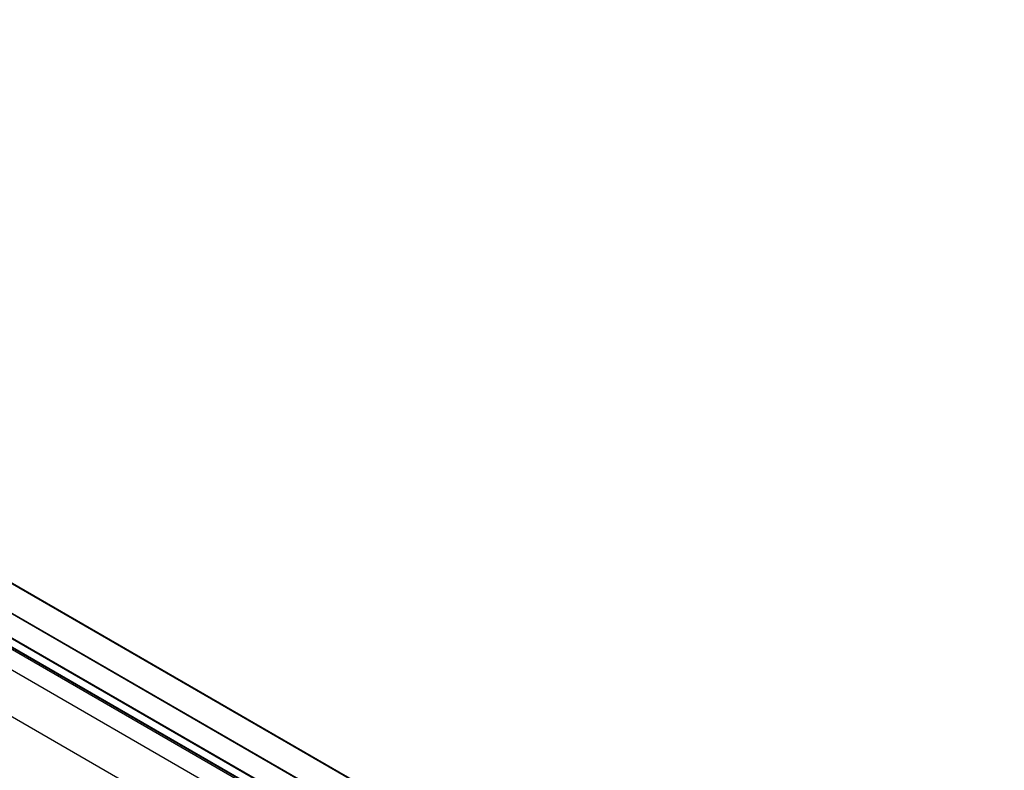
# Model space of a CAD drawing. Header units: inches. Extents: x 0 to 34, y 0 to 22.
# Tile 129 of 136: x 25.7 to 27.8, y 15.7 to 17.3. Entities that reach past the tile are written whole.
import ezdxf

# ---------------------------------------------------------------- set-up
doc = ezdxf.new("R2010")
doc.units = ezdxf.units.IN
doc.header["$LTSCALE"] = 1.87
doc.header["$MEASUREMENT"] = 0
doc.layers.get('0').update_dxf_attribs({"linetype": 'CONTINUOUS'})

msp = doc.modelspace()

# ---------------------------------------------------------------- linework, layer by layer
at = {"color": 7, "linetype": 'CONTINUOUS'}
for p, q in [((21.90774, 18.322), (27.84744, 14.89249)), ((21.90848, 18.32278), (27.84818, 14.89327)), ((27.81914, 14.84356), (21.87945, 18.27306)), ((27.81946, 14.8446), (21.87976, 18.2741)), ((21.95293, 18.17956), (27.74414, 14.83579)), ((21.95371, 18.17779), (27.74496, 14.834)), ((21.98547, 18.14138), (27.78198, 14.79455)), ((21.98625, 18.13967), (27.78276, 14.79284)), ((27.78781, 14.78538), (21.99131, 18.13221))]:
    msp.add_line(p, q, dxfattribs=at)
at = {"color": 40, "linetype": 'CONTINUOUS'}
for p, q in [((23.16654, 17.40993), (27.7666, 14.75391)), ((27.7666, 14.65349), (23.16654, 17.30951))]:
    msp.add_line(p, q, dxfattribs=at)

doc.saveas('drawing.dxf')
